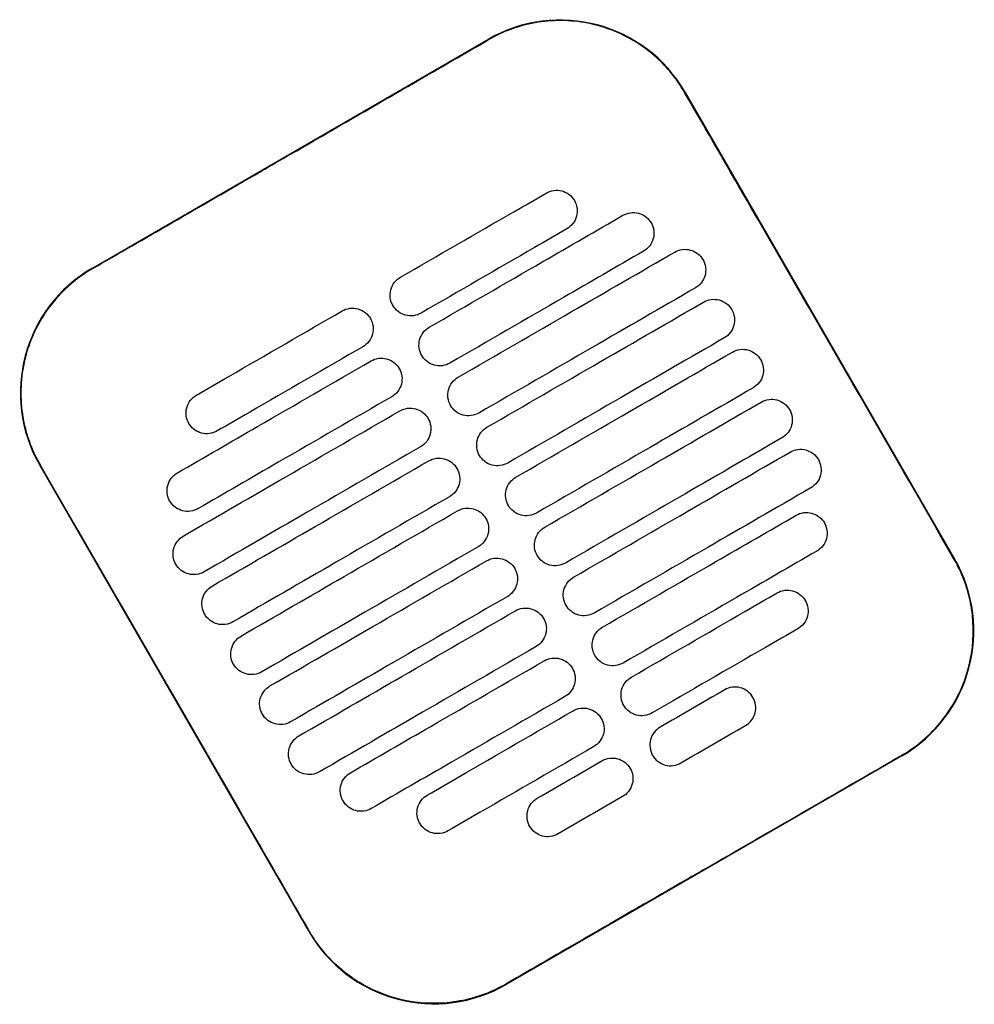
# Model space of a CAD drawing. Header units: metres. Extents: x 15.7 to 54.8, y -39.7 to 1.1.
# Tile 138 of 256: x 37.066 to 37.265, y -32.393 to -32.188. Entities that reach past the tile are written whole.
import ezdxf

# ---------------------------------------------------------------- set-up
doc = ezdxf.new("R2010")
doc.units = ezdxf.units.M
doc.header["$MEASUREMENT"] = 0
doc.layers.add('2D', color=252, linetype='Continuous')

# ---------------------------------------------------------------- blocks, each defined once
blk = doc.blocks.new('2D_QYOS_600')
for p, q in [((1.76223, -2.4427), (1.84449, -2.39518)), ((1.88548, -2.40615), (1.9415, -2.50313)), ((1.80728, -2.58067), (1.75126, -2.48368)), ((1.93053, -2.54412), (1.84827, -2.59164))]:
    blk.add_line(p, q)
for centre, start, end in [((1.8595, -2.42116), 30.0135, 120.0135), ((1.77724, -2.46868), 120.0135, 210.0135), ((1.91552, -2.51814), 300.0135, 30.0135), ((1.83326, -2.56566), 210.0135, 300.0135)]:
    blk.add_arc(centre, 0.03, start, end)
for points, knots in [([(1.88538, -2.40621), (1.88458, -2.40482), (1.88367, -2.40349), (1.88073, -2.39989), (1.87845, -2.39784), (1.87266, -2.39404), (1.86904, -2.39256), (1.86159, -2.39111), (1.85785, -2.39108), (1.85081, -2.39235), (1.84754, -2.39355), (1.84455, -2.39528)], [12.978915, 12.978915, 12.978915, 12.978915, 13.461173, 13.461173, 14.374287, 14.374287, 15.53872, 15.53872, 16.650066, 16.650066, 17.687358, 17.687358, 17.687358, 17.687358]), ([(1.9414, -2.50319), (1.92736, -2.4789), (1.91332, -2.4546), (1.89466, -2.42227), (1.89002, -2.41424), (1.88538, -2.40621)], [1.133412, 1.133412, 1.133412, 1.133412, 2.681586, 2.681586, 3.193366, 3.193366, 3.193366, 3.193366]), ([(1.76229, -2.4428), (1.77288, -2.43668), (1.78391, -2.43032), (1.79938, -2.42138), (1.80142, -2.4202), (1.80342, -2.41905)], [-21.78268, -21.78268, -21.78268, -21.78268, -17.142885, -17.142885, -16.423665, -16.423665, -16.423665, -16.423665]), ([(1.82628, -2.44462), (1.83414, -2.44008), (1.84201, -2.43553), (1.85212, -2.4297), (1.85435, -2.4284), (1.85659, -2.42711)], [0.699452, 0.699452, 0.699452, 0.699452, 3.425217, 3.425217, 4.200582, 4.200582, 4.200582, 4.200582]), ([(1.85659, -2.42711), (1.85702, -2.42687), (1.85756, -2.42665), (1.85874, -2.4265), (1.8593, -2.42654), (1.86037, -2.42682), (1.86089, -2.42707), (1.86185, -2.4278), (1.86222, -2.42826), (1.86246, -2.42869)], [-0.5513873, -0.5513873, -0.5513873, -0.5513873, -0.4031046, -0.4031046, -0.2776919, -0.2776919, -0.1471638, -0.1471638, 0, 0, 0, 0]), ([(1.86246, -2.42869), (1.86271, -2.42911), (1.86293, -2.42966), (1.86307, -2.43085), (1.86304, -2.4314), (1.86276, -2.43248), (1.8625, -2.43299), (1.86178, -2.43395), (1.86132, -2.43431), (1.86089, -2.43456)], [-0.5553355, -0.5553355, -0.5553355, -0.5553355, -0.4045594, -0.4045594, -0.278267, -0.278267, -0.1472206, -0.1472206, 0, 0, 0, 0]), ([(1.87255, -2.43175), (1.87298, -2.43151), (1.87352, -2.43129), (1.87471, -2.43114), (1.87526, -2.43118), (1.87633, -2.43146), (1.87685, -2.43171), (1.87781, -2.43244), (1.87818, -2.4329), (1.87842, -2.43332)], [-0.5514247, -0.5514247, -0.5514247, -0.5514247, -0.4031161, -0.4031161, -0.2776965, -0.2776965, -0.1471644, -0.1471644, 0, 0, 0, 0]), ([(1.83228, -2.45501), (1.84015, -2.45047), (1.84801, -2.44592), (1.86144, -2.43817), (1.867, -2.43496), (1.87255, -2.43175)], [0.699452, 0.699452, 0.699452, 0.699452, 3.42526, 3.42526, 5.350619, 5.350619, 5.350619, 5.350619]), ([(1.87842, -2.43332), (1.87867, -2.43375), (1.87889, -2.4343), (1.87903, -2.43549), (1.879, -2.43604), (1.87872, -2.43711), (1.87846, -2.43763), (1.87774, -2.43859), (1.87728, -2.43895), (1.87685, -2.4392)], [-0.5553006, -0.5553006, -0.5553006, -0.5553006, -0.4045498, -0.4045498, -0.2782639, -0.2782639, -0.1472208, -0.1472208, 0, 0, 0, 0]), ([(1.86089, -2.43456), (1.85866, -2.43585), (1.85642, -2.43714), (1.84631, -2.44298), (1.83845, -2.44753), (1.83058, -2.45207)], [2.649916, 2.649916, 2.649916, 2.649916, 3.425249, 3.425249, 6.151046, 6.151046, 6.151046, 6.151046]), ([(1.87685, -2.4392), (1.8713, -2.44241), (1.86574, -2.44562), (1.85232, -2.45337), (1.84445, -2.45792), (1.83658, -2.46246)], [1.499949, 1.499949, 1.499949, 1.499949, 3.425284, 3.425284, 6.151116, 6.151116, 6.151116, 6.151116]), ([(1.83828, -2.46541), (1.84615, -2.46086), (1.85402, -2.45632), (1.86903, -2.44764), (1.87617, -2.44352), (1.88332, -2.43939)], [0.699452, 0.699452, 0.699452, 0.699452, 3.425292, 3.425292, 5.900643, 5.900643, 5.900643, 5.900643]), ([(1.88332, -2.43939), (1.88374, -2.43915), (1.88429, -2.43893), (1.88547, -2.43878), (1.88602, -2.43882), (1.8871, -2.4391), (1.88762, -2.43935), (1.88858, -2.44008), (1.88894, -2.44054), (1.88919, -2.44096)], [-0.5514376, -0.5514376, -0.5514376, -0.5514376, -0.4031217, -0.4031217, -0.2776979, -0.2776979, -0.1471642, -0.1471642, 0, 0, 0, 0]), ([(1.88919, -2.44096), (1.88943, -2.44139), (1.88965, -2.44194), (1.8898, -2.44313), (1.88976, -2.44368), (1.88948, -2.44475), (1.88923, -2.44527), (1.8885, -2.44623), (1.88804, -2.44659), (1.88762, -2.44684)], [-0.5552879, -0.5552879, -0.5552879, -0.5552879, -0.4045447, -0.4045447, -0.2782629, -0.2782629, -0.1472212, -0.1472212, 0, 0, 0, 0]), ([(1.76229, -2.4428), (1.76101, -2.44354), (1.75978, -2.44437), (1.75663, -2.44688), (1.75485, -2.44871), (1.75332, -2.45074), (1.75103, -2.4538), (1.74934, -2.45728), (1.74737, -2.46467), (1.7471, -2.46852), (1.74804, -2.47614), (1.74924, -2.47985), (1.7512, -2.48336), (1.75128, -2.48349), (1.75136, -2.48363)], [17.619777, 17.619777, 17.619777, 17.619777, 18.064718, 18.064718, 18.827754, 18.827754, 18.827754, 19.97637, 19.97637, 21.122539, 21.122539, 22.281306, 22.281306, 22.328075, 22.328075, 22.328075, 22.328075]), ([(1.82471, -2.4505), (1.82446, -2.45007), (1.82424, -2.44952), (1.8241, -2.44833), (1.82413, -2.44778), (1.82441, -2.44671), (1.82467, -2.44619), (1.82539, -2.44523), (1.82585, -2.44487), (1.82628, -2.44462)], [-0.5553984, -0.5553984, -0.5553984, -0.5553984, -0.4045681, -0.4045681, -0.278271, -0.278271, -0.1472202, -0.1472202, 0, 0, 0, 0]), ([(1.88762, -2.44684), (1.88048, -2.45096), (1.87333, -2.45509), (1.85832, -2.46376), (1.85045, -2.46831), (1.84258, -2.47285)], [0.949972, 0.949972, 0.949972, 0.949972, 3.425307, 3.425307, 6.151164, 6.151164, 6.151164, 6.151164]), ([(1.84428, -2.4758), (1.85215, -2.47125), (1.86002, -2.46671), (1.87503, -2.45803), (1.88218, -2.45391), (1.88932, -2.44978)], [0.699452, 0.699452, 0.699452, 0.699452, 3.425313, 3.425313, 5.900643, 5.900643, 5.900643, 5.900643]), ([(1.88932, -2.44978), (1.88974, -2.44954), (1.89029, -2.44932), (1.89147, -2.44917), (1.89203, -2.44921), (1.8931, -2.44949), (1.89362, -2.44974), (1.89458, -2.45047), (1.89494, -2.45093), (1.89519, -2.45136)], [-0.5514273, -0.5514273, -0.5514273, -0.5514273, -0.4031209, -0.4031209, -0.2776962, -0.2776962, -0.1471634, -0.1471634, 0, 0, 0, 0]), ([(1.78385, -2.46913), (1.78608, -2.46784), (1.78832, -2.46655), (1.79843, -2.46071), (1.8063, -2.45617), (1.81416, -2.45162)], [2.649852, 2.649852, 2.649852, 2.649852, 3.425217, 3.425217, 6.150982, 6.150982, 6.150982, 6.150982]), ([(1.81416, -2.45162), (1.81459, -2.45138), (1.81513, -2.45116), (1.81632, -2.45101), (1.81687, -2.45105), (1.81794, -2.45133), (1.81846, -2.45158), (1.81942, -2.45231), (1.81979, -2.45277), (1.82003, -2.4532)], [-0.5512944, -0.5512944, -0.5512944, -0.5512944, -0.4030833, -0.4030833, -0.2776787, -0.2776787, -0.1471599, -0.1471599, 0, 0, 0, 0]), ([(1.83058, -2.45207), (1.83015, -2.45231), (1.82961, -2.45253), (1.82843, -2.45268), (1.82787, -2.45264), (1.8268, -2.45236), (1.82628, -2.45211), (1.82532, -2.45138), (1.82495, -2.45092), (1.82471, -2.4505)], [-0.551307, -0.551307, -0.551307, -0.551307, -0.4030846, -0.4030846, -0.2776802, -0.2776802, -0.1471604, -0.1471604, 0, 0, 0, 0]), ([(1.89519, -2.45136), (1.89543, -2.45178), (1.89565, -2.45233), (1.8958, -2.45352), (1.89577, -2.45407), (1.89548, -2.45515), (1.89523, -2.45566), (1.8945, -2.45662), (1.89405, -2.45698), (1.89362, -2.45723)], [-0.5552955, -0.5552955, -0.5552955, -0.5552955, -0.4045438, -0.4045438, -0.2782634, -0.2782634, -0.1472215, -0.1472215, 0, 0, 0, 0]), ([(1.82003, -2.4532), (1.82028, -2.45362), (1.8205, -2.45417), (1.82065, -2.45536), (1.82061, -2.45591), (1.82033, -2.45699), (1.82008, -2.4575), (1.81935, -2.45846), (1.81889, -2.45882), (1.81846, -2.45907)], [-0.555416, -0.555416, -0.555416, -0.555416, -0.4045716, -0.4045716, -0.2782736, -0.2782736, -0.1472211, -0.1472211, 0, 0, 0, 0]), ([(1.83071, -2.46089), (1.83047, -2.46046), (1.83025, -2.45991), (1.8301, -2.45872), (1.83013, -2.45817), (1.83042, -2.4571), (1.83067, -2.45658), (1.8314, -2.45562), (1.83185, -2.45526), (1.83228, -2.45501)], [-0.5553839, -0.5553839, -0.5553839, -0.5553839, -0.4045626, -0.4045626, -0.2782686, -0.2782686, -0.1472195, -0.1472195, 0, 0, 0, 0]), ([(1.89362, -2.45723), (1.88648, -2.46135), (1.87933, -2.46548), (1.86432, -2.47415), (1.85645, -2.4787), (1.84859, -2.48324)], [0.949998, 0.949998, 0.949998, 0.949998, 3.42532, 3.42532, 6.151189, 6.151189, 6.151189, 6.151189]), ([(1.81846, -2.45907), (1.8106, -2.46361), (1.80273, -2.46816), (1.79262, -2.474), (1.79039, -2.47529), (1.78815, -2.47658)], [0.699452, 0.699452, 0.699452, 0.699452, 3.425249, 3.425249, 4.200582, 4.200582, 4.200582, 4.200582]), ([(1.85029, -2.48619), (1.85815, -2.48164), (1.86602, -2.4771), (1.88103, -2.46843), (1.88818, -2.4643), (1.89532, -2.46017)], [0.699452, 0.699452, 0.699452, 0.699452, 3.425322, 3.425322, 5.900643, 5.900643, 5.900643, 5.900643]), ([(1.89532, -2.46017), (1.89575, -2.45993), (1.89629, -2.45971), (1.89748, -2.45956), (1.89803, -2.4596), (1.8991, -2.45988), (1.89962, -2.46013), (1.90058, -2.46086), (1.90095, -2.46132), (1.90119, -2.46175)], [-0.5514137, -0.5514137, -0.5514137, -0.5514137, -0.4031194, -0.4031194, -0.2776944, -0.2776944, -0.1471627, -0.1471627, 0, 0, 0, 0]), ([(1.77989, -2.48528), (1.78545, -2.48207), (1.79101, -2.47886), (1.80443, -2.4711), (1.8123, -2.46656), (1.82017, -2.46201)], [1.499901, 1.499901, 1.499901, 1.499901, 3.42526, 3.42526, 6.151068, 6.151068, 6.151068, 6.151068]), ([(1.82017, -2.46201), (1.82059, -2.46177), (1.82114, -2.46155), (1.82232, -2.4614), (1.82287, -2.46144), (1.82395, -2.46172), (1.82447, -2.46197), (1.82542, -2.4627), (1.82579, -2.46316), (1.82603, -2.46359)], [-0.5513075, -0.5513075, -0.5513075, -0.5513075, -0.4030857, -0.4030857, -0.2776792, -0.2776792, -0.1471593, -0.1471593, 0, 0, 0, 0]), ([(1.83658, -2.46246), (1.83616, -2.46271), (1.83561, -2.46292), (1.83443, -2.46307), (1.83387, -2.46304), (1.8328, -2.46275), (1.83228, -2.4625), (1.83132, -2.46177), (1.83096, -2.46131), (1.83071, -2.46089)], [-0.551317, -0.551317, -0.551317, -0.551317, -0.4030867, -0.4030867, -0.2776803, -0.2776803, -0.1471597, -0.1471597, 0, 0, 0, 0]), ([(1.90119, -2.46175), (1.90144, -2.46217), (1.90166, -2.46272), (1.9018, -2.46391), (1.90177, -2.46446), (1.90149, -2.46554), (1.90123, -2.46605), (1.90051, -2.46701), (1.90005, -2.46737), (1.89962, -2.46762)], [-0.5553078, -0.5553078, -0.5553078, -0.5553078, -0.4045446, -0.4045446, -0.2782647, -0.2782647, -0.147222, -0.147222, 0, 0, 0, 0]), ([(1.82603, -2.46359), (1.82628, -2.46401), (1.8265, -2.46456), (1.82665, -2.46575), (1.82661, -2.4663), (1.82633, -2.46738), (1.82608, -2.46789), (1.82535, -2.46885), (1.82489, -2.46921), (1.82447, -2.46946)], [-0.5553971, -0.5553971, -0.5553971, -0.5553971, -0.4045652, -0.4045652, -0.2782705, -0.2782705, -0.1472202, -0.1472202, 0, 0, 0, 0]), ([(1.83671, -2.47128), (1.83647, -2.47085), (1.83625, -2.4703), (1.8361, -2.46911), (1.83614, -2.46856), (1.83642, -2.46749), (1.83667, -2.46697), (1.8374, -2.46602), (1.83786, -2.46565), (1.83828, -2.46541)], [-0.5553742, -0.5553742, -0.5553742, -0.5553742, -0.4045587, -0.4045587, -0.278267, -0.278267, -0.1472191, -0.1472191, 0, 0, 0, 0]), ([(1.89962, -2.46762), (1.89248, -2.47175), (1.88534, -2.47587), (1.87032, -2.48454), (1.86246, -2.48909), (1.85459, -2.49363)], [0.950001, 0.950001, 0.950001, 0.950001, 3.425322, 3.425322, 6.151192, 6.151192, 6.151192, 6.151192]), ([(1.78228, -2.47501), (1.78204, -2.47458), (1.78182, -2.47403), (1.78167, -2.47284), (1.7817, -2.47229), (1.78198, -2.47122), (1.78224, -2.4707), (1.78296, -2.46974), (1.78342, -2.46938), (1.78385, -2.46913)], [-0.5554179, -0.5554179, -0.5554179, -0.5554179, -0.4045683, -0.4045683, -0.2782761, -0.2782761, -0.1472238, -0.1472238, 0, 0, 0, 0]), ([(1.82447, -2.46946), (1.8166, -2.474), (1.80873, -2.47855), (1.79531, -2.4863), (1.78975, -2.48951), (1.78419, -2.49272)], [0.699452, 0.699452, 0.699452, 0.699452, 3.425284, 3.425284, 5.350619, 5.350619, 5.350619, 5.350619]), ([(1.90133, -2.47056), (1.90175, -2.47032), (1.9023, -2.4701), (1.90348, -2.46995), (1.90403, -2.46999), (1.90511, -2.47027), (1.90563, -2.47052), (1.90658, -2.47125), (1.90695, -2.47171), (1.90719, -2.47214)], [-0.5513969, -0.5513969, -0.5513969, -0.5513969, -0.4031172, -0.4031172, -0.2776925, -0.2776925, -0.1471621, -0.1471621, 0, 0, 0, 0]), ([(1.78113, -2.49842), (1.78828, -2.49429), (1.79542, -2.49016), (1.81043, -2.48149), (1.8183, -2.47695), (1.82617, -2.4724)], [0.949941, 0.949941, 0.949941, 0.949941, 3.425291, 3.425291, 6.151132, 6.151132, 6.151132, 6.151132]), ([(1.82617, -2.4724), (1.82659, -2.47216), (1.82714, -2.47194), (1.82832, -2.47179), (1.82887, -2.47183), (1.82995, -2.47211), (1.83047, -2.47236), (1.83143, -2.47309), (1.83179, -2.47355), (1.83204, -2.47398)], [-0.5513173, -0.5513173, -0.5513173, -0.5513173, -0.4030875, -0.4030875, -0.2776797, -0.2776797, -0.147159, -0.147159, 0, 0, 0, 0]), ([(1.84258, -2.47285), (1.84216, -2.4731), (1.84161, -2.47331), (1.84043, -2.47346), (1.83988, -2.47343), (1.8388, -2.47315), (1.83828, -2.47289), (1.83732, -2.47216), (1.83696, -2.4717), (1.83671, -2.47128)], [-0.5513236, -0.5513236, -0.5513236, -0.5513236, -0.4030881, -0.4030881, -0.2776804, -0.2776804, -0.1471592, -0.1471592, 0, 0, 0, 0]), ([(1.85629, -2.49658), (1.86416, -2.49203), (1.87202, -2.48749), (1.88704, -2.47882), (1.89418, -2.47469), (1.90133, -2.47056)], [0.699452, 0.699452, 0.699452, 0.699452, 3.425321, 3.425321, 5.900643, 5.900643, 5.900643, 5.900643]), ([(1.90719, -2.47214), (1.90744, -2.47256), (1.90766, -2.47311), (1.90781, -2.4743), (1.90777, -2.47485), (1.90749, -2.47593), (1.90724, -2.47644), (1.90651, -2.4774), (1.90605, -2.47776), (1.90563, -2.47801)], [-0.5553248, -0.5553248, -0.5553248, -0.5553248, -0.4045472, -0.4045472, -0.2782668, -0.2782668, -0.1472227, -0.1472227, 0, 0, 0, 0]), ([(1.83204, -2.47398), (1.83228, -2.4744), (1.8325, -2.47495), (1.83265, -2.47614), (1.83261, -2.47669), (1.83233, -2.47777), (1.83208, -2.47828), (1.83135, -2.47924), (1.83089, -2.4796), (1.83047, -2.47985)], [-0.555383, -0.555383, -0.555383, -0.555383, -0.4045605, -0.4045605, -0.2782682, -0.2782682, -0.1472195, -0.1472195, 0, 0, 0, 0]), ([(1.78815, -2.47658), (1.78773, -2.47682), (1.78718, -2.47704), (1.786, -2.47719), (1.78544, -2.47715), (1.78437, -2.47687), (1.78385, -2.47662), (1.78289, -2.47589), (1.78252, -2.47543), (1.78228, -2.47501)], [-0.5513007, -0.5513007, -0.5513007, -0.5513007, -0.4030941, -0.4030941, -0.2776814, -0.2776814, -0.1471603, -0.1471603, 0, 0, 0, 0]), ([(1.84272, -2.48167), (1.84247, -2.48125), (1.84225, -2.48069), (1.8421, -2.47951), (1.84214, -2.47895), (1.84242, -2.47788), (1.84267, -2.47736), (1.8434, -2.47641), (1.84386, -2.47604), (1.84428, -2.4758)], [-0.5553693, -0.5553693, -0.5553693, -0.5553693, -0.4045566, -0.4045566, -0.2782661, -0.2782661, -0.1472189, -0.1472189, 0, 0, 0, 0]), ([(1.90563, -2.47801), (1.89848, -2.48214), (1.89134, -2.48626), (1.87633, -2.49494), (1.86846, -2.49948), (1.86059, -2.50403)], [0.949982, 0.949982, 0.949982, 0.949982, 3.425312, 3.425312, 6.151173, 6.151173, 6.151173, 6.151173]), ([(1.83047, -2.47985), (1.8226, -2.48439), (1.81473, -2.48894), (1.79972, -2.49761), (1.79258, -2.50174), (1.78543, -2.50587)], [0.699452, 0.699452, 0.699452, 0.699452, 3.425308, 3.425308, 5.900643, 5.900643, 5.900643, 5.900643]), ([(1.90733, -2.48095), (1.90775, -2.48071), (1.9083, -2.48049), (1.90948, -2.48034), (1.91003, -2.48038), (1.91111, -2.48066), (1.91163, -2.48091), (1.91259, -2.48164), (1.91295, -2.4821), (1.9132, -2.48253)], [-0.5513769, -0.5513769, -0.5513769, -0.5513769, -0.4031143, -0.4031143, -0.2776905, -0.2776905, -0.1471617, -0.1471617, 0, 0, 0, 0]), ([(1.83217, -2.48279), (1.83259, -2.48255), (1.83314, -2.48233), (1.83432, -2.48218), (1.83488, -2.48222), (1.83595, -2.4825), (1.83647, -2.48275), (1.83743, -2.48348), (1.83779, -2.48394), (1.83804, -2.48437)], [-0.5513238, -0.5513238, -0.5513238, -0.5513238, -0.4030887, -0.4030887, -0.27768, -0.27768, -0.1471588, -0.1471588, 0, 0, 0, 0]), ([(1.84859, -2.48324), (1.84816, -2.48349), (1.84761, -2.4837), (1.84643, -2.48385), (1.84588, -2.48382), (1.8448, -2.48354), (1.84429, -2.48328), (1.84333, -2.48255), (1.84296, -2.48209), (1.84272, -2.48167)], [-0.5513269, -0.5513269, -0.5513269, -0.5513269, -0.403089, -0.403089, -0.2776804, -0.2776804, -0.1471589, -0.1471589, 0, 0, 0, 0]), ([(1.86229, -2.50697), (1.87016, -2.50242), (1.87803, -2.49788), (1.89304, -2.48921), (1.90018, -2.48508), (1.90733, -2.48095)], [0.699452, 0.699452, 0.699452, 0.699452, 3.425308, 3.425308, 5.900643, 5.900643, 5.900643, 5.900643]), ([(1.9132, -2.48253), (1.91344, -2.48295), (1.91366, -2.4835), (1.91381, -2.48469), (1.91377, -2.48524), (1.91349, -2.48632), (1.91324, -2.48683), (1.91251, -2.48779), (1.91205, -2.48815), (1.91163, -2.4884)], [-0.5553464, -0.5553464, -0.5553464, -0.5553464, -0.4045515, -0.4045515, -0.2782697, -0.2782697, -0.1472236, -0.1472236, 0, 0, 0, 0]), ([(1.80738, -2.58061), (1.80282, -2.57272), (1.79809, -2.56452), (1.77944, -2.53221), (1.7654, -2.50792), (1.75136, -2.48363)], [-3.18138, -3.18138, -3.18138, -3.18138, -2.673929, -2.673929, -1.133377, -1.133377, -1.133377, -1.133377]), ([(1.78713, -2.50881), (1.79428, -2.50468), (1.80142, -2.50056), (1.81643, -2.49188), (1.8243, -2.48734), (1.83217, -2.48279)], [0.949982, 0.949982, 0.949982, 0.949982, 3.425312, 3.425312, 6.151173, 6.151173, 6.151173, 6.151173]), ([(1.83804, -2.48437), (1.83828, -2.48479), (1.8385, -2.48534), (1.83865, -2.48653), (1.83862, -2.48708), (1.83833, -2.48816), (1.83808, -2.48868), (1.83735, -2.48963), (1.8369, -2.49), (1.83647, -2.49024)], [-0.5553737, -0.5553737, -0.5553737, -0.5553737, -0.4045574, -0.4045574, -0.2782667, -0.2782667, -0.1472191, -0.1472191, 0, 0, 0, 0]), ([(1.77832, -2.49115), (1.77808, -2.49073), (1.77786, -2.49017), (1.77771, -2.48899), (1.77775, -2.48843), (1.77803, -2.48736), (1.77828, -2.48684), (1.77901, -2.48589), (1.77947, -2.48552), (1.77989, -2.48528)], [-0.5553798, -0.5553798, -0.5553798, -0.5553798, -0.4045588, -0.4045588, -0.278273, -0.278273, -0.147224, -0.147224, 0, 0, 0, 0]), ([(1.84872, -2.49206), (1.84847, -2.49164), (1.84825, -2.49109), (1.84811, -2.4899), (1.84814, -2.48934), (1.84842, -2.48827), (1.84868, -2.48775), (1.8494, -2.4868), (1.84986, -2.48643), (1.85029, -2.48619)], [-0.5553691, -0.5553691, -0.5553691, -0.5553691, -0.4045561, -0.4045561, -0.278266, -0.278266, -0.1472189, -0.1472189, 0, 0, 0, 0]), ([(1.91163, -2.4884), (1.90448, -2.49253), (1.89734, -2.49665), (1.88233, -2.50533), (1.87446, -2.50987), (1.86659, -2.51442)], [0.949941, 0.949941, 0.949941, 0.949941, 3.425292, 3.425292, 6.151132, 6.151132, 6.151132, 6.151132]), ([(1.83647, -2.49024), (1.8286, -2.49479), (1.82074, -2.49933), (1.80572, -2.508), (1.79858, -2.51213), (1.79144, -2.51626)], [0.699452, 0.699452, 0.699452, 0.699452, 3.425321, 3.425321, 5.900643, 5.900643, 5.900643, 5.900643]), ([(1.78419, -2.49272), (1.78377, -2.49297), (1.78322, -2.49319), (1.78204, -2.49333), (1.78149, -2.4933), (1.78041, -2.49302), (1.77989, -2.49276), (1.77893, -2.49203), (1.77857, -2.49157), (1.77832, -2.49115)], [-0.5513421, -0.5513421, -0.5513421, -0.5513421, -0.4031061, -0.4031061, -0.2776864, -0.2776864, -0.147161, -0.147161, 0, 0, 0, 0]), ([(1.83817, -2.49318), (1.8386, -2.49294), (1.83914, -2.49272), (1.84033, -2.49257), (1.84088, -2.49261), (1.84195, -2.49289), (1.84247, -2.49314), (1.84343, -2.49388), (1.8438, -2.49434), (1.84404, -2.49476)], [-0.551327, -0.551327, -0.551327, -0.551327, -0.4030892, -0.4030892, -0.2776802, -0.2776802, -0.1471588, -0.1471588, 0, 0, 0, 0]), ([(1.85459, -2.49363), (1.85416, -2.49388), (1.85362, -2.4941), (1.85244, -2.49424), (1.85188, -2.49421), (1.85081, -2.49393), (1.85029, -2.49367), (1.84933, -2.49294), (1.84896, -2.49248), (1.84872, -2.49206)], [-0.551327, -0.551327, -0.551327, -0.551327, -0.4030892, -0.4030892, -0.2776802, -0.2776802, -0.1471588, -0.1471588, 0, 0, 0, 0]), ([(1.79314, -2.5192), (1.80028, -2.51507), (1.80742, -2.51095), (1.82244, -2.50227), (1.8303, -2.49773), (1.83817, -2.49318)], [0.950001, 0.950001, 0.950001, 0.950001, 3.425322, 3.425322, 6.151192, 6.151192, 6.151192, 6.151192]), ([(1.84404, -2.49476), (1.84429, -2.49518), (1.84451, -2.49573), (1.84465, -2.49692), (1.84462, -2.49748), (1.84434, -2.49855), (1.84408, -2.49907), (1.84336, -2.50002), (1.8429, -2.50039), (1.84247, -2.50063)], [-0.5553691, -0.5553691, -0.5553691, -0.5553691, -0.4045561, -0.4045561, -0.278266, -0.278266, -0.1472189, -0.1472189, 0, 0, 0, 0]), ([(1.86829, -2.51736), (1.87616, -2.51282), (1.88403, -2.50827), (1.89745, -2.50052), (1.90301, -2.49731), (1.90857, -2.4941)], [0.699452, 0.699452, 0.699452, 0.699452, 3.425284, 3.425284, 5.350619, 5.350619, 5.350619, 5.350619]), ([(1.90857, -2.4941), (1.90899, -2.49385), (1.90954, -2.49363), (1.91072, -2.49348), (1.91127, -2.49352), (1.91235, -2.4938), (1.91287, -2.49405), (1.91383, -2.49479), (1.91419, -2.49525), (1.91444, -2.49567)], [-0.551342, -0.551342, -0.551342, -0.551342, -0.4031061, -0.4031061, -0.2776864, -0.2776864, -0.147161, -0.147161, 0, 0, 0, 0]), ([(1.85472, -2.50245), (1.85448, -2.50203), (1.85426, -2.50148), (1.85411, -2.50029), (1.85414, -2.49973), (1.85443, -2.49866), (1.85468, -2.49814), (1.85541, -2.49719), (1.85586, -2.49682), (1.85629, -2.49658)], [-0.5553737, -0.5553737, -0.5553737, -0.5553737, -0.4045574, -0.4045574, -0.2782667, -0.2782667, -0.1472191, -0.1472191, 0, 0, 0, 0]), ([(1.91444, -2.49567), (1.91468, -2.49609), (1.9149, -2.49664), (1.91505, -2.49783), (1.91501, -2.49839), (1.91473, -2.49946), (1.91448, -2.49998), (1.91375, -2.50093), (1.91329, -2.5013), (1.91287, -2.50154)], [-0.55538, -0.55538, -0.55538, -0.55538, -0.4045589, -0.4045589, -0.278273, -0.278273, -0.147224, -0.147224, 0, 0, 0, 0]), ([(1.77956, -2.50429), (1.77932, -2.50387), (1.7791, -2.50332), (1.77895, -2.50213), (1.77899, -2.50158), (1.77927, -2.5005), (1.77952, -2.49998), (1.78025, -2.49903), (1.78071, -2.49866), (1.78113, -2.49842)], [-0.5553462, -0.5553462, -0.5553462, -0.5553462, -0.4045514, -0.4045514, -0.2782696, -0.2782696, -0.1472236, -0.1472236, 0, 0, 0, 0]), ([(1.84247, -2.50063), (1.83461, -2.50518), (1.82674, -2.50972), (1.81173, -2.51839), (1.80458, -2.52252), (1.79744, -2.52665)], [0.699452, 0.699452, 0.699452, 0.699452, 3.425322, 3.425322, 5.900643, 5.900643, 5.900643, 5.900643]), ([(1.84418, -2.50358), (1.8446, -2.50333), (1.84515, -2.50311), (1.84633, -2.50297), (1.84688, -2.503), (1.84796, -2.50328), (1.84848, -2.50354), (1.84943, -2.50427), (1.8498, -2.50473), (1.85004, -2.50515)], [-0.551327, -0.551327, -0.551327, -0.551327, -0.403089, -0.403089, -0.2776804, -0.2776804, -0.1471589, -0.1471589, 0, 0, 0, 0]), ([(1.86059, -2.50403), (1.86017, -2.50427), (1.85962, -2.50449), (1.85844, -2.50464), (1.85788, -2.5046), (1.85681, -2.50432), (1.85629, -2.50407), (1.85533, -2.50333), (1.85497, -2.50287), (1.85472, -2.50245)], [-0.5513238, -0.5513238, -0.5513238, -0.5513238, -0.4030887, -0.4030887, -0.27768, -0.27768, -0.1471588, -0.1471588, 0, 0, 0, 0]), ([(1.91287, -2.50154), (1.90731, -2.50475), (1.90176, -2.50796), (1.88833, -2.51572), (1.88046, -2.52026), (1.8726, -2.52481)], [1.499901, 1.499901, 1.499901, 1.499901, 3.42526, 3.42526, 6.151068, 6.151068, 6.151068, 6.151068]), ([(1.93047, -2.54402), (1.93053, -2.54399), (1.93059, -2.54395), (1.93406, -2.54192), (1.93705, -2.53926), (1.9418, -2.53294), (1.94352, -2.52934), (1.94538, -2.52203), (1.94563, -2.51842), (1.94491, -2.51191), (1.94415, -2.50903), (1.94251, -2.50523), (1.94199, -2.50419), (1.9414, -2.50319)], [8.273299, 8.273299, 8.273299, 8.273299, 8.293543, 8.293543, 9.48086, 9.48086, 10.665623, 10.665623, 11.74288, 11.74288, 12.632334, 12.632334, 12.981673, 12.981673, 12.981673, 12.981673]), ([(1.78543, -2.50587), (1.78501, -2.50611), (1.78446, -2.50633), (1.78328, -2.50648), (1.78273, -2.50644), (1.78165, -2.50616), (1.78113, -2.50591), (1.78017, -2.50517), (1.77981, -2.50472), (1.77956, -2.50429)], [-0.551377, -0.551377, -0.551377, -0.551377, -0.4031143, -0.4031143, -0.2776905, -0.2776905, -0.1471617, -0.1471617, 0, 0, 0, 0]), ([(1.79914, -2.52959), (1.80628, -2.52546), (1.81343, -2.52134), (1.82844, -2.51267), (1.83631, -2.50812), (1.84418, -2.50358)], [0.949998, 0.949998, 0.949998, 0.949998, 3.42532, 3.42532, 6.151189, 6.151189, 6.151189, 6.151189]), ([(1.85004, -2.50515), (1.85029, -2.50557), (1.85051, -2.50612), (1.85066, -2.50731), (1.85062, -2.50787), (1.85034, -2.50894), (1.85009, -2.50946), (1.84936, -2.51041), (1.8489, -2.51078), (1.84848, -2.51102)], [-0.5553693, -0.5553693, -0.5553693, -0.5553693, -0.4045566, -0.4045566, -0.2782661, -0.2782661, -0.1472189, -0.1472189, 0, 0, 0, 0]), ([(1.86072, -2.51284), (1.86048, -2.51242), (1.86026, -2.51187), (1.86011, -2.51068), (1.86015, -2.51013), (1.86043, -2.50905), (1.86068, -2.50853), (1.86141, -2.50758), (1.86187, -2.50721), (1.86229, -2.50697)], [-0.555383, -0.555383, -0.555383, -0.555383, -0.4045604, -0.4045604, -0.2782682, -0.2782682, -0.1472195, -0.1472195, 0, 0, 0, 0]), ([(1.78557, -2.51468), (1.78532, -2.51426), (1.7851, -2.51371), (1.78495, -2.51252), (1.78499, -2.51197), (1.78527, -2.51089), (1.78552, -2.51037), (1.78625, -2.50942), (1.78671, -2.50906), (1.78713, -2.50881)], [-0.5553245, -0.5553245, -0.5553245, -0.5553245, -0.4045471, -0.4045471, -0.2782667, -0.2782667, -0.1472226, -0.1472226, 0, 0, 0, 0]), ([(1.84848, -2.51102), (1.84061, -2.51557), (1.83274, -2.52011), (1.81773, -2.52878), (1.81058, -2.53291), (1.80344, -2.53704)], [0.699452, 0.699452, 0.699452, 0.699452, 3.425313, 3.425313, 5.900643, 5.900643, 5.900643, 5.900643]), ([(1.8743, -2.52775), (1.88216, -2.52321), (1.89003, -2.51866), (1.90014, -2.51282), (1.90237, -2.51153), (1.90461, -2.51024)], [0.699452, 0.699452, 0.699452, 0.699452, 3.425249, 3.425249, 4.200582, 4.200582, 4.200582, 4.200582]), ([(1.90461, -2.51024), (1.90504, -2.50999), (1.90558, -2.50978), (1.90676, -2.50963), (1.90732, -2.50966), (1.90839, -2.50995), (1.90891, -2.5102), (1.90987, -2.51093), (1.91024, -2.51139), (1.91048, -2.51181)], [-0.5513007, -0.5513007, -0.5513007, -0.5513007, -0.4030941, -0.4030941, -0.2776814, -0.2776814, -0.1471603, -0.1471603, 0, 0, 0, 0]), ([(1.85018, -2.51397), (1.8506, -2.51372), (1.85115, -2.5135), (1.85233, -2.51336), (1.85288, -2.51339), (1.85396, -2.51367), (1.85448, -2.51393), (1.85544, -2.51466), (1.8558, -2.51512), (1.85605, -2.51554)], [-0.5513237, -0.5513237, -0.5513237, -0.5513237, -0.4030882, -0.4030882, -0.2776804, -0.2776804, -0.1471592, -0.1471592, 0, 0, 0, 0]), ([(1.86659, -2.51442), (1.86617, -2.51466), (1.86562, -2.51488), (1.86444, -2.51503), (1.86389, -2.51499), (1.86281, -2.51471), (1.86229, -2.51446), (1.86133, -2.51373), (1.86097, -2.51327), (1.86072, -2.51284)], [-0.5513173, -0.5513173, -0.5513173, -0.5513173, -0.4030875, -0.4030875, -0.2776797, -0.2776797, -0.147159, -0.147159, 0, 0, 0, 0]), ([(1.91048, -2.51181), (1.91073, -2.51224), (1.91095, -2.51279), (1.91109, -2.51398), (1.91106, -2.51453), (1.91078, -2.5156), (1.91052, -2.51612), (1.9098, -2.51707), (1.90934, -2.51744), (1.90891, -2.51769)], [-0.555418, -0.555418, -0.555418, -0.555418, -0.4045683, -0.4045683, -0.2782762, -0.2782762, -0.1472238, -0.1472238, 0, 0, 0, 0]), ([(1.79144, -2.51626), (1.79101, -2.5165), (1.79046, -2.51672), (1.78928, -2.51687), (1.78873, -2.51683), (1.78765, -2.51655), (1.78714, -2.5163), (1.78618, -2.51557), (1.78581, -2.51511), (1.78557, -2.51468)], [-0.551397, -0.551397, -0.551397, -0.551397, -0.4031173, -0.4031173, -0.2776925, -0.2776925, -0.1471621, -0.1471621, 0, 0, 0, 0]), ([(1.80514, -2.53998), (1.81229, -2.53586), (1.81943, -2.53173), (1.83444, -2.52306), (1.84231, -2.51851), (1.85018, -2.51397)], [0.949973, 0.949973, 0.949973, 0.949973, 3.425307, 3.425307, 6.151164, 6.151164, 6.151164, 6.151164]), ([(1.85605, -2.51554), (1.85629, -2.51596), (1.85651, -2.51652), (1.85666, -2.5177), (1.85662, -2.51826), (1.85634, -2.51933), (1.85609, -2.51985), (1.85536, -2.5208), (1.8549, -2.52117), (1.85448, -2.52141)], [-0.5553742, -0.5553742, -0.5553742, -0.5553742, -0.4045587, -0.4045587, -0.278267, -0.278267, -0.1472191, -0.1472191, 0, 0, 0, 0]), ([(1.86673, -2.52323), (1.86648, -2.52281), (1.86626, -2.52226), (1.86611, -2.52107), (1.86615, -2.52052), (1.86643, -2.51944), (1.86668, -2.51892), (1.86741, -2.51797), (1.86787, -2.51761), (1.86829, -2.51736)], [-0.555397, -0.555397, -0.555397, -0.555397, -0.4045652, -0.4045652, -0.2782705, -0.2782705, -0.1472202, -0.1472202, 0, 0, 0, 0]), ([(1.79157, -2.52507), (1.79132, -2.52465), (1.7911, -2.5241), (1.79096, -2.52291), (1.79099, -2.52236), (1.79127, -2.52128), (1.79153, -2.52077), (1.79225, -2.51981), (1.79271, -2.51945), (1.79314, -2.5192)], [-0.5553076, -0.5553076, -0.5553076, -0.5553076, -0.4045445, -0.4045445, -0.2782646, -0.2782646, -0.1472219, -0.1472219, 0, 0, 0, 0]), ([(1.90891, -2.51769), (1.90668, -2.51898), (1.90444, -2.52027), (1.89433, -2.52611), (1.88647, -2.53065), (1.8786, -2.5352)], [2.649852, 2.649852, 2.649852, 2.649852, 3.425217, 3.425217, 6.150983, 6.150983, 6.150983, 6.150983]), ([(1.85448, -2.52141), (1.84661, -2.52596), (1.83874, -2.5305), (1.82373, -2.53918), (1.81659, -2.5433), (1.80944, -2.54743)], [0.699452, 0.699452, 0.699452, 0.699452, 3.425292, 3.425292, 5.900643, 5.900643, 5.900643, 5.900643]), ([(1.8726, -2.52481), (1.87217, -2.52505), (1.87162, -2.52527), (1.87044, -2.52542), (1.86989, -2.52538), (1.86881, -2.5251), (1.8683, -2.52485), (1.86734, -2.52412), (1.86697, -2.52366), (1.86673, -2.52323)], [-0.5513075, -0.5513075, -0.5513075, -0.5513075, -0.4030857, -0.4030857, -0.2776792, -0.2776792, -0.1471593, -0.1471593, 0, 0, 0, 0]), ([(1.79744, -2.52665), (1.79701, -2.52689), (1.79647, -2.52711), (1.79529, -2.52726), (1.79473, -2.52722), (1.79366, -2.52694), (1.79314, -2.52669), (1.79218, -2.52596), (1.79181, -2.5255), (1.79157, -2.52507)], [-0.5514139, -0.5514139, -0.5514139, -0.5514139, -0.4031194, -0.4031194, -0.2776944, -0.2776944, -0.1471626, -0.1471626, 0, 0, 0, 0]), ([(1.81591, -2.54762), (1.82146, -2.54441), (1.82702, -2.5412), (1.84044, -2.53345), (1.84831, -2.5289), (1.85618, -2.52436)], [1.499949, 1.499949, 1.499949, 1.499949, 3.425284, 3.425284, 6.151116, 6.151116, 6.151116, 6.151116]), ([(1.85618, -2.52436), (1.8566, -2.52411), (1.85715, -2.5239), (1.85833, -2.52375), (1.85889, -2.52378), (1.85996, -2.52406), (1.86048, -2.52432), (1.86144, -2.52505), (1.8618, -2.52551), (1.86205, -2.52593)], [-0.5513171, -0.5513171, -0.5513171, -0.5513171, -0.4030867, -0.4030867, -0.2776803, -0.2776803, -0.1471597, -0.1471597, 0, 0, 0, 0]), ([(1.86205, -2.52593), (1.86229, -2.52635), (1.86251, -2.52691), (1.86266, -2.52809), (1.86263, -2.52865), (1.86234, -2.52972), (1.86209, -2.53024), (1.86136, -2.53119), (1.86091, -2.53156), (1.86048, -2.5318)], [-0.5553838, -0.5553838, -0.5553838, -0.5553838, -0.4045626, -0.4045626, -0.2782686, -0.2782686, -0.1472195, -0.1472195, 0, 0, 0, 0]), ([(1.87273, -2.53362), (1.87248, -2.5332), (1.87226, -2.53265), (1.87212, -2.53146), (1.87215, -2.53091), (1.87243, -2.52983), (1.87269, -2.52932), (1.87341, -2.52836), (1.87387, -2.528), (1.8743, -2.52775)], [-0.5554159, -0.5554159, -0.5554159, -0.5554159, -0.4045716, -0.4045716, -0.2782736, -0.2782736, -0.1472211, -0.1472211, 0, 0, 0, 0]), ([(1.79757, -2.53546), (1.79733, -2.53504), (1.79711, -2.53449), (1.79696, -2.5333), (1.79699, -2.53275), (1.79728, -2.53167), (1.79753, -2.53116), (1.79826, -2.5302), (1.79871, -2.52984), (1.79914, -2.52959)], [-0.5552953, -0.5552953, -0.5552953, -0.5552953, -0.4045437, -0.4045437, -0.2782634, -0.2782634, -0.1472215, -0.1472215, 0, 0, 0, 0]), ([(1.8996, -2.53196), (1.89935, -2.53153), (1.89899, -2.53107), (1.89803, -2.53034), (1.89751, -2.53009), (1.89643, -2.52981), (1.89588, -2.52977), (1.8947, -2.52992), (1.89415, -2.53014), (1.89373, -2.53038)], [0, 0, 0, 0, 0.1471602, 0.1471602, 0.2776775, 0.2776775, 0.4030818, 0.4030818, 0.5512681, 0.5512681, 0.5512681, 0.5512681]), ([(1.86048, -2.5318), (1.85261, -2.53635), (1.84475, -2.54089), (1.83132, -2.54865), (1.82576, -2.55186), (1.82021, -2.55507)], [0.699452, 0.699452, 0.699452, 0.699452, 3.42526, 3.42526, 5.350619, 5.350619, 5.350619, 5.350619]), ([(1.8786, -2.5352), (1.87817, -2.53544), (1.87763, -2.53566), (1.87645, -2.53581), (1.87589, -2.53577), (1.87482, -2.53549), (1.8743, -2.53524), (1.87334, -2.53451), (1.87297, -2.53405), (1.87273, -2.53362)], [-0.5512944, -0.5512944, -0.5512944, -0.5512944, -0.4030833, -0.4030833, -0.2776787, -0.2776787, -0.1471599, -0.1471599, 0, 0, 0, 0]), ([(1.89803, -2.53783), (1.89846, -2.53758), (1.89891, -2.53722), (1.89964, -2.53627), (1.89989, -2.53575), (1.90017, -2.53467), (1.90021, -2.53412), (1.90006, -2.53293), (1.89984, -2.53238), (1.8996, -2.53196)], [0, 0, 0, 0, 0.147223, 0.147223, 0.2782783, 0.2782783, 0.4045781, 0.4045781, 0.5554474, 0.5554474, 0.5554474, 0.5554474]), ([(1.80344, -2.53704), (1.80302, -2.53728), (1.80247, -2.5375), (1.80129, -2.53765), (1.80073, -2.53761), (1.79966, -2.53733), (1.79914, -2.53708), (1.79818, -2.53635), (1.79782, -2.53589), (1.79757, -2.53546)], [-0.5514274, -0.5514274, -0.5514274, -0.5514274, -0.4031209, -0.4031209, -0.2776962, -0.2776962, -0.1471634, -0.1471634, 0, 0, 0, 0]), ([(1.83187, -2.55226), (1.8341, -2.55097), (1.83634, -2.54968), (1.84645, -2.54384), (1.85431, -2.53929), (1.86218, -2.53475)], [2.649916, 2.649916, 2.649916, 2.649916, 3.425249, 3.425249, 6.151046, 6.151046, 6.151046, 6.151046]), ([(1.86218, -2.53475), (1.86261, -2.5345), (1.86315, -2.53429), (1.86433, -2.53414), (1.86489, -2.53417), (1.86596, -2.53446), (1.86648, -2.53471), (1.86744, -2.53544), (1.86781, -2.5359), (1.86805, -2.53632)], [-0.5513071, -0.5513071, -0.5513071, -0.5513071, -0.4030846, -0.4030846, -0.2776802, -0.2776802, -0.1471604, -0.1471604, 0, 0, 0, 0]), ([(1.86805, -2.53632), (1.8683, -2.53675), (1.86852, -2.5373), (1.86866, -2.53849), (1.86863, -2.53904), (1.86835, -2.54011), (1.86809, -2.54063), (1.86737, -2.54158), (1.86691, -2.54195), (1.86648, -2.5422)], [-0.5553983, -0.5553983, -0.5553983, -0.5553983, -0.4045681, -0.4045681, -0.278271, -0.278271, -0.1472202, -0.1472202, 0, 0, 0, 0]), ([(1.80357, -2.54585), (1.80333, -2.54543), (1.80311, -2.54488), (1.80296, -2.54369), (1.803, -2.54314), (1.80328, -2.54206), (1.80353, -2.54155), (1.80426, -2.54059), (1.80472, -2.54023), (1.80514, -2.53998)], [-0.5552876, -0.5552876, -0.5552876, -0.5552876, -0.4045446, -0.4045446, -0.2782629, -0.2782629, -0.1472212, -0.1472212, 0, 0, 0, 0]), ([(1.8803, -2.53814), (1.87987, -2.53839), (1.87942, -2.53875), (1.87869, -2.53971), (1.87844, -2.54022), (1.87815, -2.5413), (1.87812, -2.54185), (1.87827, -2.54304), (1.87849, -2.54359), (1.87873, -2.54401)], [0, 0, 0, 0, 0.1472222, 0.1472222, 0.2782773, 0.2782773, 0.4045795, 0.4045795, 0.5554397, 0.5554397, 0.5554397, 0.5554397]), ([(1.86648, -2.5422), (1.85862, -2.54674), (1.85075, -2.55128), (1.84064, -2.55712), (1.83841, -2.55841), (1.83617, -2.55971)], [0.699452, 0.699452, 0.699452, 0.699452, 3.425217, 3.425217, 4.200582, 4.200582, 4.200582, 4.200582]), ([(1.87873, -2.54401), (1.87898, -2.54444), (1.87934, -2.5449), (1.8803, -2.54563), (1.88082, -2.54588), (1.88189, -2.54616), (1.88245, -2.5462), (1.88363, -2.54605), (1.88418, -2.54583), (1.8846, -2.54559)], [0, 0, 0, 0, 0.1471605, 0.1471605, 0.2776781, 0.2776781, 0.4030803, 0.4030803, 0.5512777, 0.5512777, 0.5512777, 0.5512777]), ([(1.80944, -2.54743), (1.80902, -2.54767), (1.80847, -2.54789), (1.80729, -2.54804), (1.80674, -2.548), (1.80566, -2.54772), (1.80514, -2.54747), (1.80418, -2.54674), (1.80382, -2.54628), (1.80357, -2.54585)], [-0.5514378, -0.5514378, -0.5514378, -0.5514378, -0.4031217, -0.4031217, -0.2776979, -0.2776979, -0.1471642, -0.1471642, 0, 0, 0, 0]), ([(1.86819, -2.54514), (1.86861, -2.54489), (1.86916, -2.54468), (1.87034, -2.54453), (1.87089, -2.54456), (1.87197, -2.54485), (1.87248, -2.5451), (1.87344, -2.54583), (1.87381, -2.54629), (1.87405, -2.54671)], [-0.5512937, -0.5512937, -0.5512937, -0.5512937, -0.403082, -0.403082, -0.27768, -0.27768, -0.1471612, -0.1471612, 0, 0, 0, 0]), ([(1.81434, -2.55349), (1.81409, -2.55307), (1.81387, -2.55252), (1.81373, -2.55133), (1.81376, -2.55078), (1.81404, -2.5497), (1.8143, -2.54919), (1.81502, -2.54823), (1.81548, -2.54787), (1.81591, -2.54762)], [-0.5553003, -0.5553003, -0.5553003, -0.5553003, -0.4045497, -0.4045497, -0.2782639, -0.2782639, -0.1472208, -0.1472208, 0, 0, 0, 0]), ([(1.87405, -2.54671), (1.8743, -2.54714), (1.87452, -2.54769), (1.87467, -2.54888), (1.87463, -2.54943), (1.87435, -2.5505), (1.8741, -2.55102), (1.87337, -2.55198), (1.87291, -2.55234), (1.87249, -2.55259)], [-0.5554178, -0.5554178, -0.5554178, -0.5554178, -0.4045751, -0.4045751, -0.2782741, -0.2782741, -0.1472211, -0.1472211, 0, 0, 0, 0]), ([(1.8303, -2.55813), (1.83005, -2.55771), (1.82983, -2.55716), (1.82969, -2.55597), (1.82972, -2.55542), (1.83, -2.55434), (1.83026, -2.55383), (1.83098, -2.55287), (1.83144, -2.55251), (1.83187, -2.55226)], [-0.5553353, -0.5553353, -0.5553353, -0.5553353, -0.4045593, -0.4045593, -0.278267, -0.278267, -0.1472205, -0.1472205, 0, 0, 0, 0]), ([(1.82021, -2.55507), (1.81978, -2.55531), (1.81924, -2.55553), (1.81806, -2.55568), (1.8175, -2.55564), (1.81643, -2.55536), (1.81591, -2.55511), (1.81495, -2.55438), (1.81458, -2.55392), (1.81434, -2.55349)], [-0.5514248, -0.5514248, -0.5514248, -0.5514248, -0.4031161, -0.4031161, -0.2776965, -0.2776965, -0.1471644, -0.1471644, 0, 0, 0, 0]), ([(1.85319, -2.55877), (1.85294, -2.55835), (1.85272, -2.5578), (1.85257, -2.55661), (1.85261, -2.55605), (1.85289, -2.55498), (1.85314, -2.55446), (1.85387, -2.55351), (1.85433, -2.55314), (1.85475, -2.5529)], [-0.5553938, -0.5553938, -0.5553938, -0.5553938, -0.4045733, -0.4045733, -0.2782728, -0.2782728, -0.147221, -0.147221, 0, 0, 0, 0]), ([(1.83617, -2.55971), (1.83575, -2.55995), (1.8352, -2.56017), (1.83402, -2.56032), (1.83346, -2.56028), (1.83239, -2.56), (1.83187, -2.55975), (1.83091, -2.55902), (1.83054, -2.55856), (1.8303, -2.55813)], [-0.5513875, -0.5513875, -0.5513875, -0.5513875, -0.4031047, -0.4031047, -0.2776919, -0.2776919, -0.1471638, -0.1471638, 0, 0, 0, 0]), ([(1.85906, -2.56034), (1.85863, -2.56059), (1.85808, -2.56081), (1.8569, -2.56096), (1.85635, -2.56092), (1.85527, -2.56064), (1.85476, -2.56038), (1.8538, -2.55965), (1.85343, -2.55919), (1.85319, -2.55877)], [-0.5513269, -0.5513269, -0.5513269, -0.5513269, -0.4030891, -0.4030891, -0.2776846, -0.2776846, -0.1471626, -0.1471626, 0, 0, 0, 0]), ([(1.88934, -2.56777), (1.88771, -2.56871), (1.88609, -2.56965), (1.87058, -2.57861), (1.85919, -2.58519), (1.84821, -2.59154)], [-12.071476, -12.071476, -12.071476, -12.071476, -11.509189, -11.509189, -6.696301, -6.696301, -6.696301, -6.696301]), ([(1.84821, -2.59154), (1.84755, -2.59192), (1.84688, -2.59228), (1.84298, -2.59415), (1.83953, -2.5951), (1.8324, -2.59576), (1.82877, -2.59544), (1.82145, -2.59341), (1.81786, -2.59159), (1.81176, -2.58677), (1.80927, -2.58388), (1.80738, -2.58061)], [-8.20809, -8.20809, -8.20809, -8.20809, -7.978943, -7.978943, -6.912231, -6.912231, -5.830065, -5.830065, -4.632711, -4.632711, -3.498654, -3.498654, -3.498654, -3.498654])]:
    blk.add_open_spline(points, degree=3, knots=knots)
for points in [[(1.80342, -2.41905), (1.81713, -2.41113), (1.83084, -2.4032), (1.84455, -2.39528)], [(1.89373, -2.53038), (1.88925, -2.53297), (1.88478, -2.53556), (1.8803, -2.53814)], [(1.8846, -2.54559), (1.88908, -2.543), (1.89355, -2.54042), (1.89803, -2.53783)], [(1.88934, -2.56777), (1.90305, -2.55985), (1.91676, -2.55194), (1.93047, -2.54402)], [(1.85475, -2.5529), (1.85923, -2.55031), (1.86371, -2.54773), (1.86819, -2.54514)], [(1.87249, -2.55259), (1.86801, -2.55517), (1.86353, -2.55776), (1.85906, -2.56034)]]:
    blk.add_open_spline(points, degree=3)

msp = doc.modelspace()

# ---------------------------------------------------------------- block references
at = {"layer": '2D'}
msp.add_blockref('2D_QYOS_600', (35.31925, -29.79677), dxfattribs=at)

doc.saveas('drawing.dxf')
